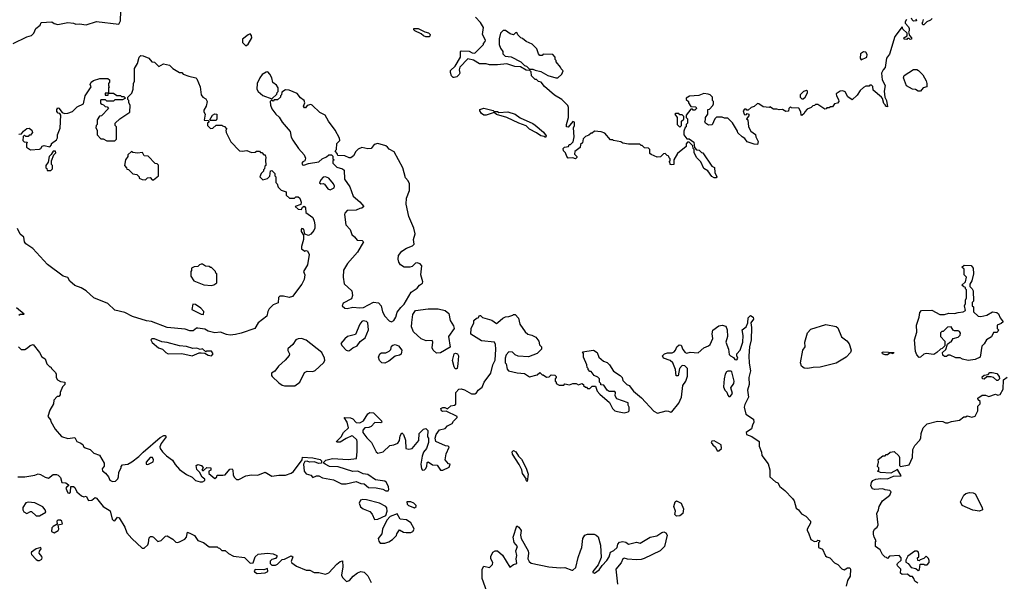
# Model space of a CAD drawing. Extents: x 2293830 to 2387798, y 66850 to 233222.
# Tile 42 of 192: x 2326672 to 2335311, y 155239 to 160164. Entities that reach past the tile are written whole.
import ezdxf

# ---------------------------------------------------------------- set-up
doc = ezdxf.new("R2010")
doc.units = 0

msp = doc.modelspace()

# ---------------------------------------------------------------- linework, layer by layer
at = {"layer": '0CON05XD'}
for points in [[(2326615, 159955.8), (2326735, 160012.9), (2326776, 160025), (2326795.7, 160045), (2326814, 160085), (2326851.2, 160115), (2326860.5, 160139.5), (2326953.6, 160143.6), (2326975, 160128.8), (2327005, 160122), (2327095, 160140), (2327144.1, 160134.1), (2327165, 160123.8), (2327195, 160128.6), (2327255, 160118.6), (2327345, 160149.2), (2327542.5, 160125), (2327555.3, 160155), (2327563.7, 160415)], [(2334453.6, 160166.4), (2334440, 160145), (2334441.7, 160131.7), (2334471.7, 160101.7), (2334477.5, 160085), (2334476.7, 160065), (2334470, 160055), (2334480, 160025), (2334497.5, 160005), (2334498.3, 159991.7), (2334485, 159990), (2334475, 160000), (2334461.7, 159998.3), (2334455, 159990), (2334431.7, 159991.7), (2334430, 160005), (2334458.3, 160021.7), (2334460, 160045), (2334421.7, 160081.7), (2334415, 160100), (2334351.2, 160015), (2334305, 159860), (2334277.5, 159825), (2334267, 159743), (2334247, 159723), (2334233.6, 159693.6), (2334238.8, 159635), (2334266.4, 159586.4), (2334257, 159537), (2334262.5, 159485), (2334276.7, 159455), (2334285, 159400), (2334270, 159405), (2334270, 159415), (2334255, 159430), (2334242.5, 159472.5), (2334232.5, 159485), (2334160, 159545), (2334157, 159577), (2334145, 159590), (2334131.7, 159588.3), (2334125, 159580), (2334095, 159580), (2334075, 159570), (2334046.7, 159543.3), (2334019.3, 159500.7), (2333975, 159460), (2333937, 159487), (2333915, 159532.5), (2333895, 159540), (2333872.3, 159537.7), (2333837, 159513), (2333837.5, 159495), (2333857.5, 159465), (2333860, 159445), (2333847, 159433), (2333820, 159425), (2333805, 159400), (2333785, 159400), (2333775, 159390), (2333755, 159390), (2333748.3, 159381.7), (2333735, 159380), (2333675, 159420), (2333655, 159420), (2333645, 159410), (2333631.7, 159408.3), (2333617, 159393), (2333580.7, 159379.3), (2333560, 159355), (2333555, 159340), (2333535, 159322.5), (2333530, 159325), (2333527, 159357), (2333508.3, 159388.3), (2333445, 159390), (2333435, 159400), (2333420, 159385), (2333418.3, 159361.7), (2333395, 159360), (2333365, 159377.5), (2333335, 159372.5), (2333315, 159380), (2333285, 159380), (2333255, 159400), (2333247.5, 159392.5), (2333195, 159400), (2333157, 159427), (2333145, 159427.5), (2333117, 159403), (2333090, 159395), (2333065, 159370), (2333051.7, 159371.7), (2333045, 159380), (2333031.7, 159378.3), (2333020, 159365), (2333030, 159335), (2333035, 159330), (2333048.3, 159331.7), (2333055, 159340), (2333070, 159335), (2333068.3, 159321.7), (2333050, 159295), (2333060, 159285), (2333067.5, 159225), (2333087, 159187), (2333127, 159157), (2333130, 159135), (2333150, 159095), (2333145, 159070), (2333115, 159072.5), (2333055, 159092.5), (2333033, 159123), (2333010, 159135), (2332971.7, 159171.7), (2332970, 159185), (2332925, 159260), (2332885, 159300), (2332855, 159300), (2332835, 159310), (2332785, 159310), (2332770, 159295), (2332748.3, 159241.7), (2332715, 159240), (2332690, 159255), (2332682.5, 159275), (2332690, 159285), (2332690, 159305), (2332710, 159335), (2332710, 159375), (2332725, 159380), (2332755, 159410), (2332760, 159425), (2332760, 159445), (2332750, 159455), (2332750, 159485), (2332730, 159505), (2332711.7, 159511.7), (2332675, 159517.5), (2332631.7, 159498.3), (2332548.3, 159491.7), (2332520, 159475), (2332520, 159465), (2332540, 159445), (2332540, 159435), (2332561.7, 159401.7), (2332605, 159400), (2332610, 159385), (2332595, 159370), (2332581.7, 159371.7), (2332575, 159380), (2332561.7, 159378.3), (2332520, 159325), (2332520, 159305), (2332530, 159295), (2332530, 159255), (2332520, 159245), (2332520, 159225), (2332511.7, 159218.3), (2332500, 159185), (2332500, 159155), (2332525, 159120), (2332545, 159120), (2332588.3, 159088.3), (2332591.7, 159041.7), (2332611.7, 159021.7), (2332635, 159020), (2332655, 159000), (2332666.4, 158996.4), (2332745, 158880), (2332768.3, 158868.3), (2332772.5, 158825), (2332790, 158785), (2332781.7, 158778.3), (2332765, 158777.5), (2332745, 158787.5), (2332709.3, 158839.3), (2332675, 158860), (2332648.3, 158918.3), (2332613.6, 158953.6), (2332590, 158995), (2332590, 159025), (2332580, 159035), (2332578.3, 159058.3), (2332545, 159090), (2332531.7, 159088.3), (2332520, 159075), (2332518.3, 159051.7), (2332445, 158990), (2332410, 158935), (2332410, 158895), (2332395, 158890), (2332380, 158895), (2332380, 158905), (2332370, 158915), (2332380, 158925), (2332380, 158945), (2332371.7, 158951.7), (2332368.3, 158968.3), (2332351.7, 158971.7), (2332335, 158990), (2332321.7, 158988.3), (2332295, 158960), (2332265, 158957.5), (2332211.7, 158981.7), (2332201.7, 158991.7), (2332200, 159025), (2332188.3, 159038.3), (2332155, 159040), (2332135, 159060), (2332125, 159060), (2332111.7, 159071.7), (2332015, 159072.5), (2331965, 159080), (2331945, 159092.5), (2331883, 159103), (2331875, 159110), (2331855, 159110), (2331805, 159170), (2331775, 159180), (2331715, 159187.5), (2331695, 159170), (2331685, 159170), (2331665, 159150), (2331635, 159140), (2331615, 159120), (2331610, 159085), (2331591.7, 159068.3), (2331588.3, 159041.7), (2331543, 159007), (2331540, 158985), (2331560, 158965), (2331560, 158955), (2331550, 158945), (2331525, 158952.5), (2331485, 158950), (2331472.5, 158965), (2331460, 158995), (2331442.5, 159015), (2331440, 159035), (2331453, 159047), (2331488.3, 159051.7), (2331491.7, 159068.3), (2331505, 159070), (2331527, 159093), (2331536.7, 159135), (2331532.5, 159215), (2331540, 159235), (2331540, 159265), (2331525, 159270), (2331485, 159220), (2331470, 159225), (2331470, 159245), (2331487.5, 159305), (2331487.5, 159395), (2331481.7, 159411.7), (2331430, 159465), (2331365, 159502.5), (2331277, 159577), (2331246.1, 159616.1), (2331223, 159623), (2331205, 159640), (2331195, 159640), (2331161.7, 159671.7), (2331160, 159705), (2331148.3, 159718.3), (2331115, 159720), (2331065, 159750), (2331015, 159752.5), (2330945, 159777.5), (2330865, 159766.7), (2330795, 159767.5), (2330765, 159777.5), (2330707, 159777), (2330655, 159807.5), (2330605, 159820), (2330533, 159747), (2330527.5, 159725), (2330532.5, 159695), (2330526.4, 159683.6), (2330506.1, 159663.9), (2330485, 159657.5), (2330475, 159657.5), (2330461.7, 159671.7), (2330450.7, 159700.7), (2330453, 159717), (2330493, 159757), (2330540, 159835), (2330540, 159885), (2330545, 159890), (2330615, 159887.5), (2330643, 159873), (2330665, 159870), (2330740, 159945), (2330740, 159955), (2330757, 159973), (2330757.5, 159985), (2330732.5, 160035), (2330740, 160095), (2330715, 160140), (2330670, 160185)], [(2334535, 160170), (2334540, 160155), (2334515, 160150), (2334501.7, 160161.7), (2334498.3, 160178.3)], [(2334677, 160173), (2334665, 160160), (2334630, 160145), (2334605, 160120), (2334595, 160120), (2334590, 160135), (2334597.5, 160142.5), (2334602, 160165)], [(2328655, 159933.8), (2328675, 159948.6), (2328707.5, 160005), (2328706.1, 160026.1), (2328695, 160038.8), (2328675, 160031.4), (2328627.8, 159992.2), (2328627.1, 159965), (2328655, 159933.8)], [(2330265, 160012.5), (2330235, 160013.3), (2330215, 160022.5), (2330195, 160040), (2330140, 160065), (2330130, 160075), (2330130, 160085), (2330167, 160087), (2330226.7, 160056.7), (2330257.7, 160047.7), (2330272.5, 160035), (2330271.7, 160018.3), (2330265, 160012.5)], [(2331395, 159652.5), (2331430, 159685), (2331440, 159715), (2331421.7, 159731.7), (2331418.3, 159748.3), (2331380, 159795), (2331380, 159805), (2331370, 159815), (2331370, 159835), (2331348.3, 159858.3), (2331265, 159860), (2331255, 159850), (2331235, 159850), (2331223, 159863), (2331208.3, 159908.3), (2331168.3, 159948.3), (2331115, 159972.5), (2331085, 160000), (2331070, 160005), (2331041.7, 160031.7), (2331035, 160050), (2331021.7, 160048.3), (2331005, 160030), (2330975, 160040), (2330935, 160070), (2330915, 160070), (2330890, 160045), (2330877.5, 159995), (2330880, 159945), (2330890, 159915), (2330910, 159885), (2330910, 159865), (2330930, 159845), (2330985, 159837.5), (2331070, 159795), (2331101.7, 159761.7), (2331120, 159755), (2331145, 159730), (2331175, 159730), (2331195, 159720), (2331245, 159710), (2331305, 159673.3), (2331375, 159652.5), (2331395, 159652.5)], [(2326665, 159160), (2326688.3, 159161.7), (2326703.6, 159186.4), (2326735, 159210), (2326755, 159212.5), (2326777.5, 159195), (2326782.5, 159175), (2326765, 159150), (2326755, 159150), (2326745, 159140), (2326725, 159140), (2326715, 159150), (2326701.7, 159138.3), (2326700, 159105), (2326711.7, 159091.7), (2326738.3, 159088.3), (2326730, 159075), (2326730, 159045), (2326765, 159022.5), (2326845, 159027.5), (2326856.4, 159033.6), (2326870, 159055), (2326885, 159060), (2326935, 159050), (2326950, 159065), (2326951.7, 159078.3), (2326995, 159110), (2327003, 159127), (2327003.8, 159155), (2327026.1, 159213.9), (2327032.5, 159325), (2327025, 159340), (2327010, 159345), (2326998.3, 159358.3), (2326997.5, 159375), (2327005, 159390), (2327015, 159387.5), (2327045, 159350), (2327065, 159342.5), (2327093, 159343), (2327135, 159357.5), (2327175, 159400), (2327232.5, 159425), (2327246.2, 159495), (2327297.5, 159575), (2327290, 159595), (2327300, 159615), (2327318.3, 159631.7), (2327375, 159647.5), (2327445, 159647.5), (2327460, 159635), (2327460, 159615), (2327450, 159605), (2327450, 159585), (2327457.5, 159575), (2327450, 159565), (2327450, 159520), (2327421.7, 159518.3), (2327421.7, 159501.7), (2327448.3, 159501.7), (2327450, 159520), (2327495, 159520), (2327525, 159500), (2327555, 159500), (2327565, 159490), (2327585, 159490), (2327600, 159475), (2327575, 159460), (2327505, 159460), (2327495, 159450), (2327435, 159450), (2327425, 159460), (2327385, 159460), (2327380, 159455), (2327381.7, 159431.7), (2327391.7, 159421.7), (2327408.3, 159418.3), (2327421.7, 159401.7), (2327438.3, 159398.3), (2327450, 159385), (2327388.3, 159321.7), (2327371.7, 159318.3), (2327350, 159285), (2327350, 159245), (2327343, 159237), (2327340, 159215), (2327350, 159195), (2327352.5, 159155), (2327385, 159120), (2327405, 159120), (2327435, 159100), (2327505, 159100), (2327520, 159115), (2327520, 159225), (2327510, 159235), (2327510, 159255), (2327550, 159295), (2327637, 159353), (2327640, 159415), (2327630, 159435), (2327630, 159455), (2327620, 159465), (2327620, 159485), (2327655, 159520), (2327667.5, 159555), (2327670, 159605), (2327680, 159625), (2327680, 159735), (2327705, 159780), (2327718.8, 159835), (2327735, 159848.8), (2327755, 159847.5), (2327803.3, 159825), (2327830, 159795), (2327855, 159790), (2327893, 159753), (2327933.9, 159776.1), (2327985, 159765.8), (2328015.9, 159735.9), (2328075, 159700), (2328095, 159700), (2328106.7, 159686.7), (2328155, 159668), (2328217.5, 159655), (2328226.7, 159645), (2328254, 159575), (2328262.5, 159505), (2328280, 159485), (2328305, 159470), (2328317.5, 159445), (2328307.5, 159405), (2328288.3, 159371.7), (2328287.5, 159355), (2328300, 159335), (2328291.7, 159281.7), (2328325, 159280), (2328330, 159275), (2328330, 159265), (2328320, 159255), (2328320, 159235), (2328345, 159210), (2328367, 159213), (2328395, 159240), (2328445, 159240), (2328451.7, 159231.7), (2328468.3, 159228.3), (2328490, 159205), (2328480, 159195), (2328482.5, 159175), (2328523.8, 159093.8), (2328600, 159015), (2328625, 159010), (2328665, 159016.7), (2328705, 159000), (2328737, 159003), (2328748.3, 159011.7), (2328775, 159010), (2328785, 159000), (2328795, 159000), (2328815, 158980), (2328825, 158980), (2328832.5, 158955), (2328827.5, 158935), (2328830, 158885), (2328821.7, 158878.3), (2328820, 158855), (2328811.7, 158848.3), (2328810, 158835), (2328790, 158815), (2328780, 158785), (2328805, 158760), (2328845, 158770), (2328867, 158793), (2328871.7, 158838.3), (2328885, 158840), (2328910, 158815), (2328910, 158795), (2328920, 158785), (2328920, 158735), (2328930, 158725), (2328940, 158695), (2328965, 158670), (2329010, 158655), (2329010, 158625), (2329038.3, 158598.3), (2329081.7, 158598.3), (2329095, 158610), (2329115, 158610), (2329128.3, 158598.3), (2329140, 158565), (2329138.3, 158541.7), (2329090, 158525), (2329115, 158502.5), (2329145, 158500), (2329151.7, 158518.3), (2329168.3, 158528.3), (2329180, 158515), (2329181.7, 158471.7), (2329245, 158430), (2329256.4, 158396.4), (2329262.5, 158365), (2329260, 158335), (2329253.6, 158316.4), (2329225, 158282.5), (2329205, 158272.5), (2329172.5, 158282.5), (2329165, 158327.5), (2329147, 158333), (2329140, 158325), (2329141.2, 158305), (2329162.5, 158275), (2329162.5, 158235), (2329143.9, 158173.9), (2329143.8, 158155), (2329173, 158133), (2329185, 158140), (2329198.3, 158138.3), (2329212.5, 158105), (2329197.5, 158015), (2329162.5, 157955), (2329172.5, 157925), (2329167.5, 157885), (2329146.7, 157845), (2329065, 157737.5), (2329035, 157727.5), (2328985, 157740), (2328955, 157740), (2328943, 157727), (2328938.3, 157681.7), (2328897, 157663), (2328860.7, 157629.3), (2328847.5, 157605), (2328840, 157565), (2328765, 157506.7), (2328735, 157456.2), (2328615, 157414), (2328565, 157402.5), (2328517, 157397)], [(2334055, 159812.5), (2334106.2, 159833.8), (2334109.3, 159859.3), (2334095, 159877.5), (2334075, 159882.5), (2334050, 159865), (2334047.5, 159825), (2334055, 159812.5)], [(2328885, 159470), (2328928.3, 159511.7), (2328930, 159525), (2328940, 159535), (2328940, 159565), (2328925, 159590), (2328893.8, 159613.8), (2328884, 159655), (2328867.3, 159687.3), (2328847.5, 159705), (2328835, 159704.2), (2328798.2, 159681.8), (2328777.5, 159655), (2328756, 159605), (2328753.8, 159555), (2328764.1, 159534.1), (2328805, 159497.5), (2328885, 159470)], [(2334555, 159536.7), (2334531.7, 159551.7), (2334505, 159553.3), (2334454.3, 159584.3), (2334426.7, 159655), (2334432.5, 159675), (2334513, 159727), (2334545, 159727.5), (2334559.3, 159719.3), (2334595, 159680), (2334627, 159627), (2334632.5, 159605), (2334630, 159575), (2334600, 159565), (2334575, 159537.5), (2334555, 159536.7)], [(2329935, 157513.8), (2329955, 157526.7), (2329972, 157555), (2329985, 157600), (2330015, 157641.2), (2330045, 157668.8), (2330105.9, 157774.1), (2330159.5, 157810.5), (2330180, 157835), (2330205, 157852.5), (2330210, 157865), (2330191.2, 157925), (2330198.8, 158005), (2330185, 158022.5), (2330158.3, 158031.7), (2330145, 158027.5), (2330115, 158000), (2330095, 157993.3), (2330046.1, 157993.9), (2330013, 158013), (2329997.7, 158037.7), (2329992, 158065), (2329996, 158095), (2330025, 158133.8), (2330065, 158161.2), (2330118.3, 158181.7), (2330132.5, 158195), (2330127.5, 158235), (2330142.5, 158285), (2330128.8, 158335), (2330086.8, 158436.8), (2330062.5, 158545), (2330065, 158600), (2330093.3, 158665), (2330092.5, 158725), (2330080.7, 158750.7), (2330057.3, 158777.3), (2330033.8, 158865), (2329957.5, 159005), (2329915, 159027.5), (2329900, 159045), (2329885, 159057.5), (2329815, 159077.5), (2329781.7, 159068.3), (2329756.4, 159033.6), (2329725, 159030), (2329675, 159042.5), (2329643, 159027), (2329620.7, 159009.3), (2329599.3, 158970.7), (2329577, 158953), (2329563, 158953), (2329525, 158970), (2329461.7, 158971.7), (2329460, 158985), (2329440, 159015), (2329450, 159025), (2329453, 159077), (2329480, 159105), (2329477.5, 159125), (2329440, 159195), (2329380, 159275), (2329352.5, 159325), (2329305, 159350), (2329237.5, 159415), (2329225, 159420), (2329195, 159412.5), (2329178.3, 159391.7), (2329171.7, 159391.7), (2329162.5, 159405), (2329172.5, 159435), (2329167.5, 159455), (2329135, 159477.5), (2329107.5, 159515), (2329037, 159547), (2329005, 159547.5), (2328971.7, 159528.3), (2328970, 159505), (2328960, 159495), (2328960, 159485), (2328935, 159460), (2328905, 159460), (2328895, 159450), (2328881.7, 159458.3), (2328870, 159445), (2328872.5, 159415), (2328885, 159382.5), (2328918, 159335), (2328948.2, 159308.2), (2328975, 159266.2), (2329044.1, 159184.1), (2329054.2, 159134.2), (2329067.3, 159107.3), (2329116.7, 159035), (2329168.8, 158978.8), (2329179.3, 158950.7), (2329173.3, 158926.7), (2329155, 158918), (2329147.1, 158905), (2329151.8, 158891.8), (2329165, 158888.6), (2329205, 158902.5), (2329295, 158916.7), (2329326.4, 158943.6), (2329365, 158960), (2329385, 158977.5), (2329408.3, 158978.3), (2329418.3, 158968.3), (2329420, 158945), (2329430, 158935), (2329420, 158925), (2329420, 158905), (2329455, 158870), (2329505, 158856.7), (2329517.5, 158845), (2329522.5, 158765), (2329568.3, 158698.3), (2329597.5, 158615), (2329656.4, 158566.4), (2329690, 158525), (2329675, 158510), (2329655, 158507.5), (2329625, 158492.5), (2329545, 158490), (2329523.9, 158466.1), (2329522.5, 158455), (2329533.6, 158363.6), (2329570, 158325), (2329585, 158280), (2329610, 158260), (2329631.7, 158231.7), (2329677, 158227), (2329687.5, 158215), (2329636.2, 158125), (2329548.8, 158025), (2329512.7, 157967.3), (2329509.2, 157905), (2329518.3, 157848.3), (2329585.8, 157785), (2329592, 157745), (2329583.9, 157716.1), (2329510.7, 157679.3), (2329502.5, 157655), (2329524.3, 157634.3), (2329545, 157630), (2329595, 157642.5), (2329656.4, 157636.4), (2329689.5, 157640.5), (2329775, 157686.2), (2329819.5, 157679.5), (2329844.2, 157654.2), (2329855, 157602.5), (2329875, 157563.8), (2329915, 157522), (2329935, 157513.8)], [(2333545, 159470), (2333562.5, 159485), (2333585, 159522.5), (2333585, 159537.5), (2333575, 159542.5), (2333550, 159535), (2333520, 159505), (2333520, 159485), (2333535, 159470), (2333545, 159470)], [(2328395, 159280), (2328345, 159280), (2328340, 159285), (2328363.6, 159326.4), (2328385, 159337.5), (2328400, 159335), (2328402.5, 159295), (2328395, 159280)], [(2331285, 159130), (2331275, 159140), (2331243.9, 159143.9), (2331205, 159172.5), (2331145, 159203.3), (2331115, 159232.5), (2331050, 159255), (2330946.4, 159306.4), (2330855, 159332.5), (2330835, 159350), (2330765, 159326.7), (2330745, 159326.7), (2330725, 159342.5), (2330710, 159365), (2330710, 159375), (2330745, 159386.7), (2330825, 159367.5), (2330835, 159360), (2330865, 159357.5), (2330875, 159350), (2330955, 159356.7), (2331020, 159335), (2331063, 159303), (2331173.6, 159253.6), (2331195, 159237.5), (2331266.4, 159176.4), (2331290, 159145), (2331285, 159130)], [(2332465, 159220), (2332480, 159235), (2332480, 159275), (2332498.3, 159291.7), (2332500, 159315), (2332485, 159330), (2332465, 159330), (2332455, 159340), (2332425, 159340), (2332420, 159335), (2332440, 159305), (2332440, 159245), (2332465, 159220)], [(2326945, 158840), (2326960, 158855), (2326960, 158885), (2326950, 158895), (2326950, 158925), (2326971.7, 158978.3), (2326990, 158995), (2326985, 159010), (2326965, 159010), (2326948.3, 158981.7), (2326930, 158965), (2326920, 158915), (2326900, 158885), (2326900, 158865), (2326908.3, 158858.3), (2326911.7, 158841.7), (2326945, 158840)], [(2327845, 158760), (2327890, 158795), (2327888.3, 158888.3), (2327878.3, 158898.3), (2327861.7, 158901.7), (2327798.3, 158968.3), (2327765, 158970), (2327748.3, 158998.3), (2327705, 158992.5), (2327665, 159000), (2327651.7, 159008.3), (2327621.7, 158978.3), (2327620, 158965), (2327600, 158935), (2327592.5, 158885), (2327610, 158865), (2327611.7, 158851.7), (2327625, 158850), (2327663, 158813), (2327700, 158805), (2327720, 158785), (2327720, 158775), (2327745, 158762.5), (2327775, 158760), (2327791.7, 158778.3), (2327815, 158780), (2327835, 158760), (2327845, 158760)], [(2329395, 158673.1), (2329431.1, 158688.9), (2329433.1, 158705), (2329425, 158723.8), (2329385, 158773.8), (2329355, 158786.2), (2329335, 158782.5), (2329315, 158760), (2329303, 158733), (2329315, 158723.3), (2329335, 158727.5), (2329345, 158722.5), (2329375, 158679.2), (2329395, 158673.1)], [(2328517, 157397), (2328485, 157402.5), (2328435, 157424.2), (2328385, 157418), (2328325, 157431.2), (2328295, 157450), (2328235, 157459.4), (2328222, 157458), (2328195, 157434), (2328165.9, 157434.1), (2328125, 157448.8), (2327965, 157466), (2327827, 157517), (2327785, 157522), (2327661.2, 157561.2), (2327595, 157596.2), (2327506.1, 157616.1), (2327446.1, 157676.1), (2327323.3, 157725), (2327255, 157786.7), (2327211.7, 157811.7), (2327155, 157833.8), (2327111.9, 157871.9), (2327095, 157904.3), (2327052.5, 157915), (2326915, 158016.7), (2326786.4, 158156.4), (2326725, 158197.5), (2326713.8, 158215), (2326708, 158258), (2326675, 158284), (2326651.3, 158331.3)], [(2328355, 157833.3), (2328375, 157837.5), (2328402.5, 157855), (2328400, 157935), (2328391.7, 157941.7), (2328390, 157955), (2328355, 157990), (2328345, 157990), (2328335, 158000), (2328303, 158003), (2328275, 158020), (2328265, 158020), (2328250, 158015), (2328235, 158000), (2328203, 157997), (2328180, 157985), (2328180, 157965), (2328172.5, 157955), (2328173.6, 157913.6), (2328200, 157875), (2328288.3, 157838.3), (2328355, 157833.3)], [(2334995, 157173.8), (2334945, 157186.7), (2334925, 157200), (2334885, 157200), (2334835, 157222.5), (2334818.3, 157221.7), (2334805, 157210), (2334785, 157210), (2334771.7, 157221.7), (2334770, 157245), (2334797, 157273), (2334811.7, 157318.3), (2334833, 157337), (2334845, 157340), (2334861.7, 157368.3), (2334905, 157380), (2334923.7, 157396.3), (2334925.6, 157415), (2334918.9, 157428.9), (2334905, 157436), (2334874.5, 157434.5), (2334861.2, 157441.2), (2334845, 157470), (2334811.7, 157468.3), (2334775, 157430), (2334761.7, 157428.3), (2334751.7, 157418.3), (2334750, 157385), (2334790, 157345), (2334790, 157305), (2334765, 157280), (2334750, 157275), (2334720, 157245), (2334691.7, 157228.3), (2334625, 157237.5), (2334605, 157230), (2334577, 157203), (2334565, 157202.5), (2334544.2, 157224.2), (2334532, 157255), (2334522, 157355), (2334542.5, 157425), (2334541.2, 157485), (2334564, 157555), (2334568.8, 157595), (2334585, 157613.8), (2334675, 157617.5), (2334745, 157580), (2334785, 157580), (2334825, 157590), (2334875, 157586.7), (2334905, 157597.5), (2334949.3, 157600.7), (2334970, 157615), (2334962.5, 157655), (2334970, 157675), (2334970, 157705), (2334980, 157725), (2334980, 157795), (2334970, 157805), (2334970, 157815), (2334955, 157820), (2334940, 157835), (2334970, 157865), (2334980, 157905), (2334960, 157925), (2334960, 157975), (2334940, 157995), (2334958.3, 158011.7), (2335021.7, 158008.3), (2335036.7, 157985), (2335040, 157935), (2335027, 157873), (2335010, 157845), (2335010, 157825), (2335030, 157805), (2335037.5, 157785), (2335040, 157695), (2335030, 157685), (2335030, 157655), (2335040, 157645), (2335041.7, 157601.7), (2335083, 157563), (2335105, 157560), (2335157, 157573), (2335208.3, 157601.7), (2335247, 157597), (2335260, 157585), (2335275, 157550), (2335300, 157515), (2335285, 157500), (2335250, 157485), (2335250, 157455), (2335260, 157445), (2335255, 157430), (2335245, 157420), (2335215, 157420), (2335198.3, 157381.7), (2335153.6, 157356.4), (2335135, 157320), (2335115, 157300), (2335100, 157205), (2335056.4, 157183.6), (2334995, 157173.8)], [(2326645, 157640), (2326710, 157585), (2326705, 157580), (2326675, 157580), (2326665, 157570)], [(2328285, 157580), (2328287.5, 157605), (2328260, 157635), (2328215, 157667.5), (2328191.7, 157668.3), (2328181.7, 157621.7), (2328265, 157582.5), (2328285, 157580)], [(2330328.6, 157238.6), (2330300.8, 157265), (2330292.2, 157285), (2330297.1, 157337.1), (2330290.5, 157350.5), (2330238.3, 157348.3), (2330195, 157365.6), (2330126.9, 157426.9), (2330110.9, 157470.9), (2330111.3, 157508.7), (2330121.2, 157578.8), (2330145, 157612.5), (2330255, 157628.9), (2330345, 157627.1), (2330403.9, 157613.9), (2330436.1, 157586.1), (2330448.8, 157525), (2330478.3, 157478.3), (2330484, 157455), (2330434, 157385), (2330447.7, 157292.3), (2330365, 157241.8), (2330328.6, 157238.6)], [(2329555, 157258.8), (2329565, 157263.3), (2329593.9, 157286.1), (2329632.5, 157305), (2329658.3, 157341.7), (2329703.3, 157375), (2329732.5, 157445), (2329726.7, 157505), (2329715, 157517.5), (2329685, 157522.5), (2329675, 157516.7), (2329655, 157492.5), (2329617.7, 157402.3), (2329547.5, 157385), (2329523.6, 157366.4), (2329490, 157325), (2329500, 157305), (2329535, 157266.2), (2329555, 157258.8)], [(2330407.7, 156427.7), (2330322.5, 156465), (2330316.7, 156495), (2330326.2, 156525), (2330354, 156566), (2330405, 156577.5), (2330425, 156602.5), (2330465, 156622.5), (2330477, 156643), (2330510, 156675), (2330510, 156685), (2330415, 156730), (2330385, 156727.5), (2330372.5, 156735), (2330367.5, 156755), (2330385, 156763.3), (2330403, 156763), (2330425, 156750), (2330455, 156777.5), (2330487, 156783), (2330498.3, 156791.7), (2330500, 156895), (2330525, 156923.3), (2330545, 156927.5), (2330575, 156917.5), (2330635, 156883.3), (2330666.4, 156883.6), (2330679.3, 156890.7), (2330693.3, 156915), (2330728.3, 156941.7), (2330746.7, 156985), (2330806.7, 157065), (2330823, 157137), (2330843, 157177), (2330850, 157275), (2330846.2, 157315), (2330837.5, 157335), (2330725, 157348.6), (2330630, 157405), (2330634, 157456), (2330657.5, 157505), (2330657.5, 157525), (2330680, 157545), (2330695, 157550), (2330705, 157570), (2330715, 157570), (2330733, 157553), (2330815, 157527.5), (2330855, 157500), (2330868.3, 157508.3), (2330910, 157545), (2330933, 157557), (2330965, 157560), (2330998.3, 157571.7), (2331005, 157580), (2331018.3, 157578.3), (2331047, 157547), (2331060, 157495), (2331107, 157427), (2331130, 157405), (2331165, 157396.7), (2331199.3, 157379.3), (2331227.5, 157345), (2331231.7, 157311.7), (2331250, 157295), (2331250, 157275), (2331213, 157237), (2331135, 157207.5), (2331045, 157212.5), (2331020, 157225), (2330997, 157247), (2330965, 157250), (2330940, 157225), (2330932.5, 157195), (2330932.5, 157155), (2330940, 157145), (2330948.3, 157098.3), (2330960, 157085), (2331037, 157067), (2331101.7, 157061.7), (2331145, 157032.5), (2331211.7, 157048.3), (2331235, 157070), (2331255, 157050), (2331265, 157050), (2331295, 157030), (2331318.3, 157031.7), (2331335, 157050), (2331367, 157047), (2331380, 157035), (2331380, 157025), (2331370, 157015), (2331370, 156995), (2331378.3, 156988.3), (2331380, 156975), (2331405, 156960), (2331445, 156960), (2331455, 156970), (2331495, 156962.5), (2331525, 156972.5), (2331555, 156972.5), (2331575, 156962.5), (2331605, 156972.5), (2331620, 156965), (2331620, 156955), (2331635, 156940), (2331645, 156940), (2331655, 156930), (2331675, 156930), (2331695, 156950), (2331725, 156950), (2331740, 156905), (2331760.7, 156880.7), (2331846.4, 156806.4), (2331872.5, 156755), (2331895, 156732.5), (2331917, 156727), (2331975, 156716.7), (2332010, 156725), (2332020, 156735), (2332020, 156765), (2332010, 156785), (2332010, 156805), (2331910.5, 156840.5), (2331896.7, 156865), (2331900, 156895), (2331895, 156902.5), (2331845, 156903.3), (2331827.5, 156915), (2331798.3, 156958.3), (2331771.7, 156961.7), (2331770, 156975), (2331760, 156985), (2331760, 157015), (2331745, 157030), (2331713.6, 157043.6), (2331685, 157080), (2331675, 157080), (2331660, 157095), (2331660, 157105), (2331650, 157115), (2331647, 157137), (2331617.5, 157205), (2331617.5, 157237.5), (2331610, 157250), (2331707, 157267), (2331737.5, 157245), (2331753.6, 157203.6), (2331795, 157170), (2331826.4, 157156.4), (2331846.1, 157136.1), (2331880.7, 157080.7), (2331940, 157045), (2331957, 157027), (2331965, 157000), (2332000, 156965), (2332020, 156955), (2332057, 156907), (2332126.4, 156846.4), (2332235, 156731.2), (2332267.7, 156712.3), (2332345, 156734), (2332365, 156732), (2332385, 156721.2), (2332395, 156723.8), (2332455, 156800), (2332477.5, 156855), (2332490, 156955), (2332517, 156993), (2332531.7, 157038.3), (2332530, 157105), (2332508.3, 157128.3), (2332485, 157130), (2332462.5, 157105), (2332448.3, 157041.7), (2332431.7, 157041.7), (2332427, 157097), (2332402.5, 157155), (2332380, 157175), (2332320, 157195), (2332312.5, 157215), (2332330, 157235), (2332355, 157243.3), (2332396.4, 157243.6), (2332415, 157252.5), (2332427.5, 157265), (2332437.5, 157295), (2332458.3, 157311.7), (2332475, 157310), (2332491.7, 157271.7), (2332510, 157245), (2332525, 157240), (2332555, 157247.5), (2332626.1, 157243.9), (2332675, 157287.5), (2332715, 157302.5), (2332730, 157315), (2332753, 157367), (2332748.8, 157408.8), (2332755, 157440), (2332805, 157480), (2332836.4, 157486.4), (2332866.4, 157476.4), (2332880, 157445), (2332882.5, 157385), (2332867.5, 157335), (2332892.5, 157275), (2332898.3, 157228.3), (2332910, 157215), (2332935, 157202.5), (2332947.5, 157185), (2332965, 157180), (2332973.3, 157195), (2332963.3, 157215), (2332963.8, 157235), (2332992.9, 157267.1), (2333018, 157335), (2333020, 157395), (2333010, 157445), (2333045, 157470), (2333060, 157505), (2333065, 157550), (2333085, 157570), (2333107.5, 157555), (2333111.7, 157538.3), (2333087.5, 157505), (2333092.5, 157465), (2333090, 157355), (2333076.4, 157293.6), (2333070.8, 157215), (2333071.2, 157151.2), (2333083.8, 157085), (2333070, 157025), (2333072.5, 156965), (2333057.5, 156915), (2333066.7, 156855), (2333035, 156790), (2333029.6, 156765), (2333044.4, 156704.4), (2333111.7, 156661.7), (2333112.5, 156635), (2333103, 156607), (2333092.5, 156575), (2333046.7, 156545), (2333050, 156525), (2333095, 156510), (2333160, 156465), (2333160, 156425), (2333181.7, 156371.7), (2333183.6, 156343.6), (2333238.3, 156268.3), (2333255, 156217.5), (2333254, 156155), (2333302.7, 156112.7), (2333325, 156101.2), (2333340.6, 156070.6), (2333386.7, 156035), (2333452.5, 155965), (2333467.5, 155945), (2333485, 155880), (2333506.4, 155866.4), (2333531.7, 155831.7), (2333569.5, 155809.5), (2333610, 155765), (2333611.7, 155748.3), (2333580, 155695), (2333580, 155685), (2333592.5, 155665), (2333612.5, 155605), (2333645, 155587.5), (2333665, 155590), (2333675, 155600), (2333688.3, 155598.3), (2333690, 155585), (2333680, 155575), (2333680, 155535), (2333715, 155520), (2333743.6, 155463.6), (2333755, 155452.5), (2333780, 155445), (2333820.7, 155400.7), (2333850, 155385), (2333885, 155347.5), (2333905, 155340), (2333935, 155357.5), (2333957, 155357), (2333962.5, 155345), (2333957.5, 155285), (2333936.7, 155245), (2333922.5, 155195)], [(2333586.2, 157106.2), (2333555, 157108.8), (2333531.8, 157125), (2333521.6, 157155), (2333542.4, 157265), (2333563.8, 157295), (2333561, 157335), (2333582.9, 157417.1), (2333615, 157450.4), (2333745, 157490.9), (2333835, 157473.3), (2333850.7, 157460.7), (2333882.7, 157382.7), (2333928.3, 157348.3), (2333950.3, 157320.3), (2333966.3, 157266.3), (2333961.9, 157245), (2333925, 157205.7), (2333835, 157152.1), (2333695, 157118.2), (2333635, 157113.8), (2333586.2, 157106.2)], [(2328355, 157217.5), (2328370, 157235), (2328355, 157256.2), (2328315, 157256.7), (2328305, 157250), (2328276.1, 157276.1), (2328255, 157272.5), (2328225, 157283.8), (2328191.7, 157281.7), (2328135, 157298.8), (2328075, 157303.3), (2327965, 157333.8), (2327917.7, 157337.7), (2327855, 157366), (2327830, 157365), (2327823.3, 157355), (2327835, 157332.5), (2327890, 157285), (2327923.6, 157273.6), (2327952.5, 157245), (2327975, 157233.3), (2328095, 157236.7), (2328185, 157217.5), (2328245, 157242.5), (2328265, 157242.5), (2328295, 157240), (2328325, 157222.5), (2328355, 157217.5)], [(2329085, 156953.8), (2329130, 156985), (2329170.7, 157069.3), (2329195, 157082.5), (2329245, 157080), (2329265, 157086.7), (2329336.4, 157153.6), (2329350, 157175), (2329347.5, 157195), (2329324.2, 157245), (2329185, 157353.3), (2329145, 157368.8), (2329115, 157366.2), (2329093.9, 157356.1), (2329067.5, 157315), (2329023.6, 157276.4), (2329023, 157263), (2329040, 157235), (2329035, 157220), (2329001.7, 157178.3), (2328942.5, 157125), (2328909.3, 157080.7), (2328880, 157065), (2328880, 157045), (2328887.5, 157035), (2328945, 156980), (2328975, 156960), (2328995, 156954), (2329085, 156953.8)], [(2326660, 157295), (2326685, 157272.5), (2326717, 157273), (2326740, 157285), (2326763, 157307), (2326790, 157315), (2326846.1, 157246.1), (2326865, 157207.5), (2326895, 157190), (2326910, 157145), (2326935, 157120), (2326945, 157120), (2326950, 157105), (2326985, 157070), (2326992.5, 157055), (2326992.5, 157025), (2327002.5, 157005), (2327030.7, 156990.7), (2327067.5, 156985), (2327066.7, 156965), (2327046.7, 156945), (2327027.5, 156895), (2327027, 156873), (2327015, 156860), (2327001.7, 156858.3), (2326971.7, 156828.3), (2326967.5, 156795), (2326935, 156740), (2326917.5, 156685), (2326942.5, 156655), (2326945, 156640), (2326982.7, 156572.7), (2327038.3, 156508.3), (2327095, 156491.2), (2327155, 156500), (2327172.5, 156465), (2327203, 156453), (2327225, 156440), (2327231.7, 156421.7), (2327245, 156410), (2327290, 156395), (2327321.7, 156361.7), (2327372.5, 156345), (2327412.5, 156275), (2327411.7, 156248.3), (2327396.2, 156225), (2327398.8, 156208.8), (2327425, 156187.5), (2327450, 156155), (2327461.1, 156125), (2327485, 156113.1), (2327512.1, 156117.9), (2327532.8, 156137.2), (2327540, 156155), (2327542.8, 156197.2), (2327562.5, 156235), (2327563, 156247), (2327575, 156260), (2327620, 156265), (2327655, 156286), (2327716.9, 156333.1), (2327755, 156372.5), (2327905, 156500), (2327935, 156517.5), (2327947, 156517), (2327956.7, 156505), (2327912.5, 156447.5), (2327902.3, 156417.7), (2327904, 156405), (2327924.4, 156374.4), (2327959.3, 156339.3), (2328011.2, 156301.2), (2328035, 156264), (2328075, 156220.8), (2328135, 156174.2), (2328183.6, 156153.6), (2328215, 156123.3), (2328255, 156110), (2328275, 156110), (2328295, 156122.5), (2328297.5, 156135), (2328273.6, 156153.6), (2328250, 156195), (2328225, 156220), (2328220, 156255), (2328235, 156262.5), (2328267.5, 156255), (2328282.5, 156235), (2328270, 156215), (2328275, 156210), (2328285, 156210), (2328313, 156237), (2328350, 156235), (2328350, 156215), (2328330, 156205), (2328330, 156185), (2328385, 156140), (2328400, 156155), (2328405, 156170), (2328455, 156168.8), (2328475, 156174), (2328515, 156223.3), (2328535, 156226.7), (2328543, 156213), (2328543.9, 156173.9), (2328553, 156153), (2328573, 156133), (2328593, 156133), (2328655, 156162.5), (2328705, 156172.5), (2328761.7, 156168.3), (2328825, 156196.2), (2328885, 156160), (2328945, 156170), (2329005, 156170), (2329055, 156187.5), (2329075, 156202.5), (2329150, 156305), (2329151.7, 156328.3), (2329245, 156322.5), (2329307, 156307), (2329320, 156295), (2329320, 156275), (2329295, 156273.3), (2329255, 156287.5), (2329215, 156283.3), (2329195, 156292.5), (2329175, 156290), (2329163.3, 156266.7), (2329167.5, 156205), (2329185, 156180), (2329225, 156170), (2329245, 156150), (2329275, 156162.5), (2329295, 156162.5), (2329330, 156145), (2329425, 156128), (2329495, 156093.3), (2329535, 156093.3), (2329625, 156113.3), (2329665, 156097.5), (2329694, 156094), (2329731.8, 156061.8), (2329798.8, 156058.8), (2329857, 156047), (2329885, 156032.5), (2329905, 156032.5), (2329910, 156045), (2329907, 156067), (2329890, 156105), (2329875, 156117.5), (2329795, 156130), (2329725, 156176.2), (2329685, 156182.5), (2329640, 156205), (2329595, 156202.5), (2329465, 156242.9), (2329390, 156245), (2329352.5, 156265), (2329340, 156275), (2329340, 156285), (2329358.3, 156301.7), (2329415, 156316.2), (2329555, 156307.5), (2329626.7, 156315), (2329633.9, 156376.1), (2329633.1, 156465), (2329628.5, 156478.5), (2329595, 156512.5), (2329585, 156513.3), (2329535, 156490), (2329485, 156460), (2329455, 156460), (2329450, 156465), (2329493, 156507), (2329512.5, 156545), (2329556.7, 156585), (2329544, 156634), (2329520, 156675), (2329575, 156673.3), (2329595, 156663.3), (2329625, 156632.5), (2329655, 156630), (2329687.5, 156645), (2329725, 156707.5), (2329745, 156718.8), (2329777.5, 156715), (2329847.5, 156645), (2329850, 156635), (2329841.7, 156628.3), (2329788.3, 156631.7), (2329755, 156597.5), (2329735, 156587.5), (2329700, 156585), (2329683.3, 156565), (2329683.3, 156545), (2329691.7, 156531.7), (2329717, 156497), (2329760, 156455), (2329800, 156375), (2329813, 156363), (2329860, 156375), (2329919.3, 156430.7), (2329955.7, 156434.3), (2329989.3, 156450.7), (2330003.8, 156475), (2330010, 156515), (2330025, 156540), (2330040, 156525), (2330057, 156477), (2330060, 156405), (2330085, 156397.5), (2330115, 156402.5), (2330172.5, 156475), (2330176.7, 156535), (2330215, 156572.5), (2330235, 156577.5), (2330251.7, 156561.7), (2330250, 156505), (2330260, 156495), (2330260, 156455), (2330242.5, 156405), (2330215, 156370), (2330203.3, 156335), (2330192, 156265), (2330196.7, 156225), (2330205, 156213.8), (2330225, 156216.7), (2330233.3, 156225), (2330243.3, 156245), (2330248.3, 156281.7), (2330255, 156287.5), (2330295, 156260), (2330336.1, 156256.1), (2330363.6, 156213.6), (2330385, 156212.5), (2330439.3, 156240.7), (2330450, 156265), (2330435, 156270), (2330403.6, 156303.6), (2330414.2, 156355.8), (2330440, 156415), (2330430, 156425), (2330407.7, 156427.7)], [(2329875, 157153.1), (2329848.8, 157155), (2329828.1, 157175), (2329820.5, 157205), (2329833.1, 157235), (2329845, 157243.5), (2329885, 157243.3), (2329915, 157256.8), (2329929, 157271), (2329935, 157300), (2329945, 157310), (2329965, 157315.8), (2329996.7, 157305), (2330026, 157265), (2330018.1, 157231.9), (2330005, 157222), (2329965, 157214.3), (2329910.6, 157169.4), (2329875, 157153.1)], [(2334285, 157224.6), (2334264.7, 157224.7), (2334243.7, 157233.7), (2334240, 157245), (2334249.1, 157250.9), (2334342.5, 157245), (2334335, 157233.3), (2334308.3, 157241.7), (2334285, 157224.6)], [(2330505, 157102.5), (2330493.6, 157103.6), (2330485, 157120), (2330470, 157175), (2330483.3, 157235), (2330495, 157240), (2330513, 157233), (2330522.5, 157215), (2330517.5, 157145), (2330510, 157105), (2330505, 157102.5)], [(2332905, 156860), (2332926.2, 156885), (2332912.5, 156935), (2332938.8, 156975), (2332940, 156995), (2332920, 157075), (2332911.7, 157081.7), (2332885, 157082.5), (2332873.6, 157076.4), (2332862.5, 157055), (2332852.5, 157015), (2332847.5, 156945), (2332860, 156915), (2332877, 156897), (2332885, 156870), (2332895, 156860), (2332905, 156860)], [(2335255, 157000), (2335245, 157000), (2335217, 157027), (2335195, 157032.5), (2335158.3, 157031.7), (2335135, 157012.5), (2335120, 157015), (2335118.3, 157031.7), (2335135, 157047.5), (2335168.3, 157051.7), (2335185, 157070), (2335205, 157070), (2335245, 157060), (2335267.5, 157035), (2335270, 157015), (2335255, 157000)], [(2334553, 155223), (2334525, 155240), (2334517.5, 155265), (2334505, 155280), (2334485, 155280), (2334461.7, 155301.7), (2334415, 155300), (2334401.7, 155311.7), (2334402.5, 155345), (2334373.6, 155373.6), (2334370, 155385), (2334373.6, 155396.4), (2334407, 155423), (2334407.5, 155445), (2334390, 155465), (2334305, 155460), (2334285, 155440), (2334278.3, 155448.3), (2334265, 155450), (2334242.5, 155475), (2334222.5, 155515), (2334180, 155545), (2334180, 155585), (2334187.5, 155595), (2334170, 155625), (2334162.5, 155652.5), (2334162.5, 155675), (2334172.5, 155695), (2334196.9, 155713.1), (2334204.4, 155735), (2334192.5, 155835), (2334207.5, 155865), (2334212.5, 155895), (2334242.5, 155945), (2334306.2, 155995), (2334318, 156025), (2334305.5, 156035.5), (2334265, 156040.5), (2334245, 156050), (2334175.6, 156044.4), (2334155, 156050.6), (2334139.4, 156075), (2334145.5, 156104.5), (2334156.9, 156123.1), (2334184.3, 156135.7), (2334225, 156141.9), (2334285, 156138.6), (2334340, 156160), (2334407.5, 156162.5), (2334375, 156220), (2334315, 156187.5), (2334225, 156192.5), (2334200, 156205), (2334210, 156215), (2334210, 156235), (2334200, 156245), (2334207.5, 156285), (2334203, 156307), (2334245, 156340), (2334265, 156340), (2334275, 156350), (2334285, 156350), (2334308.3, 156371.7), (2334345, 156377.5), (2334385, 156340), (2334392.5, 156325), (2334392.5, 156255), (2334400, 156245), (2334475, 156260), (2334506.7, 156325), (2334507.5, 156395), (2334525, 156430), (2334567.5, 156475), (2334577.5, 156495), (2334582.5, 156535), (2334600, 156585), (2334635, 156620), (2334725, 156642.5), (2334771.7, 156641.7), (2334795, 156630), (2334815, 156630), (2334848.3, 156641.7), (2334917, 156653), (2334955, 156680), (2334975, 156680), (2334985, 156690), (2335025, 156677.5), (2335055, 156687.5), (2335077.5, 156735), (2335080, 156775), (2335100, 156795), (2335100, 156815), (2335081.7, 156831.7), (2335080, 156845), (2335118.3, 156871.7), (2335145, 156872.5), (2335175, 156860), (2335235, 156880), (2335255, 156872.5), (2335275, 156877.5), (2335300, 156925), (2335303, 157007), (2335335, 157030)], [(2332791.7, 156381.7), (2332805, 156383.3), (2332828.8, 156405), (2332826.7, 156435), (2332765, 156470), (2332745, 156467.5), (2332740, 156455), (2332752.5, 156435), (2332777.5, 156415), (2332791.7, 156381.7)], [(2331125, 156113.3), (2331113.8, 156125), (2331120, 156135), (2331084.2, 156185), (2331077.5, 156217.5), (2331054.3, 156264.3), (2330996.7, 156355), (2330993.8, 156375), (2331005, 156386.7), (2331025, 156373.3), (2331047.5, 156337.5), (2331075, 156308.8), (2331115, 156230), (2331132.3, 156177.7), (2331125, 156113.3)], [(2327795, 156263.3), (2327842.5, 156287.5), (2327846, 156305), (2327835.6, 156325.6), (2327815, 156323.8), (2327781.2, 156285), (2327780, 156265), (2327795, 156263.3)], [(2326654.3, 156154.3), (2326715.8, 156154.2), (2326805, 156170), (2326835, 156182.5), (2326855, 156176.7), (2326895, 156151.2), (2326925, 156143.3), (2326965.5, 156174.5), (2326995, 156176.9), (2327009.8, 156169.8), (2327029.1, 156149.1), (2327040, 156105), (2327075, 156102.5), (2327100, 156085), (2327100, 156075), (2327085, 156067.5), (2327076.7, 156055), (2327095, 156014.2), (2327105, 156010.6), (2327118, 156022), (2327120, 156070), (2327145, 156070), (2327155, 156062.5), (2327174.3, 156025), (2327215, 155987.1), (2327235, 155980), (2327256.2, 155986.2), (2327275, 155948.8), (2327305, 155950.8), (2327335, 155973.3), (2327345, 155966.7), (2327404.1, 155894.1), (2327465, 155858), (2327483.8, 155785), (2327495, 155772.5), (2327505, 155770), (2327529.3, 155800.7), (2327545, 155796.7), (2327594.5, 155715), (2327610.6, 155665), (2327655, 155613.3), (2327745, 155530), (2327765, 155530), (2327795, 155560), (2327803, 155577), (2327808.3, 155621.7), (2327818.3, 155631.7), (2327835, 155632.5), (2327846.1, 155626.1), (2327885, 155586.7), (2327913, 155597), (2327950, 155635), (2327965, 155636.7), (2328015, 155610), (2328042.9, 155582.9), (2328055, 155580), (2328075, 155584.2), (2328121.2, 155608.8), (2328133.8, 155625), (2328145, 155670), (2328176, 155656), (2328205, 155640), (2328235.9, 155595.9), (2328285, 155580), (2328335, 155542.5), (2328405, 155540), (2328411.7, 155531.7), (2328425, 155530), (2328445, 155510), (2328475, 155510), (2328504.2, 155484.2), (2328549.1, 155459.1), (2328645, 155446.7), (2328695, 155396.7), (2328719.3, 155400.7), (2328738.8, 155455), (2328765, 155478), (2328845, 155486.2), (2328895, 155480), (2328927.5, 155465), (2328927, 155453), (2328915, 155440), (2328885, 155430), (2328870, 155415), (2328870, 155395), (2328885, 155380), (2328915, 155380), (2328935, 155390), (2328975, 155430), (2328995, 155432.5), (2329055, 155462.5), (2329067.5, 155455), (2329053, 155413), (2329060.7, 155400.7), (2329101.7, 155371.7), (2329185, 155337.5), (2329217, 155337), (2329255, 155317.5), (2329295, 155316.2), (2329355, 155301.2), (2329385, 155314), (2329455, 155390), (2329485, 155412.5), (2329505, 155417.5), (2329507.5, 155365), (2329493.9, 155293.9), (2329503.6, 155273.6), (2329538.3, 155238.3), (2329565, 155247.5), (2329596.7, 155285), (2329636.7, 155313.3), (2329665, 155326), (2329695, 155319.2), (2329726.6, 155286.6), (2329755, 155230)], [(2329785, 155780), (2329815, 155783.8), (2329883.3, 155816.7), (2329896.2, 155855), (2329892.3, 155882.3), (2329883.8, 155895), (2329827.5, 155925), (2329714.3, 155954.3), (2329683, 155957), (2329660.9, 155949.1), (2329650.4, 155925), (2329662.7, 155892.7), (2329685, 155874), (2329745, 155850), (2329765, 155827.5), (2329785, 155780)], [(2335095, 155854.2), (2335035, 155863.3), (2334942.9, 155905), (2334925.8, 155935), (2334955.5, 155994.5), (2334975, 156008.6), (2335005, 156017.5), (2335036.7, 156015), (2335054.4, 156005), (2335117.5, 155885), (2335118.8, 155865), (2335095, 155854.2)], [(2326815, 155812.9), (2326845, 155813.8), (2326900, 155845), (2326896, 155865), (2326875, 155892.5), (2326803.9, 155926.1), (2326745, 155933.3), (2326725, 155927.5), (2326699.6, 155885), (2326698.9, 155865), (2326708.6, 155848.6), (2326735, 155833.1), (2326765, 155850.8), (2326775, 155850), (2326815, 155812.9)], [(2330135, 155882.5), (2330150, 155895), (2330150, 155905), (2330130, 155925), (2330105, 155936.7), (2330070, 155935), (2330072.5, 155915), (2330082.5, 155905), (2330135, 155882.5)], [(2332435, 155811.1), (2332420, 155825), (2332425.6, 155855), (2332412.5, 155895), (2332422.9, 155935), (2332435, 155944), (2332475.6, 155925), (2332495.4, 155875), (2332491.1, 155835), (2332465, 155814.4), (2332435, 155811.1)], [(2326975, 155663.5), (2327010, 155685), (2327016.2, 155695), (2327010, 155735), (2327046.7, 155743.3), (2327040, 155765), (2327030, 155775), (2327006.7, 155775), (2326998.8, 155765), (2327000, 155740), (2326965, 155720.6), (2326955, 155708.8), (2326950, 155675), (2326975, 155663.5)], [(2329875, 155573.8), (2329910, 155585), (2329943, 155607), (2329978.3, 155641.7), (2329980, 155655), (2330005, 155690), (2330040.8, 155670.8), (2330063.9, 155666.1), (2330105, 155666.7), (2330122.5, 155675), (2330133.3, 155695), (2330131.2, 155705), (2330102.3, 155752.3), (2330065, 155778), (2330010, 155785), (2329985, 155830), (2329923.8, 155806.2), (2329893.9, 155776.1), (2329855.8, 155695), (2329850, 155655), (2329818, 155615), (2329822.4, 155592.4), (2329834.4, 155574.4), (2329875, 155573.8)], [(2330770.6, 155150.6), (2330728.9, 155265), (2330730, 155345), (2330745, 155372.5), (2330795, 155360), (2330820, 155385), (2330823.3, 155405), (2330806.5, 155436.5), (2330804.4, 155455.6), (2330824.5, 155495.5), (2330845, 155507.4), (2330865, 155507.4), (2330909.2, 155469.2), (2330973.6, 155363.6), (2331005, 155386.9), (2331034.2, 155395.8), (2331029.3, 155435), (2331034.3, 155465), (2331025.8, 155505), (2331039.2, 155545), (2331009.3, 155579.3), (2331003, 155625), (2331035, 155726.5), (2331050.6, 155715), (2331071.2, 155685), (2331066.9, 155645), (2331070.6, 155615), (2331131.9, 155505), (2331135.8, 155485), (2331129.1, 155435), (2331142.2, 155412.2), (2331159.2, 155399.2), (2331315, 155366.2), (2331415, 155356.2), (2331455, 155361.5), (2331515, 155335.6), (2331525, 155336.7), (2331551.1, 155358.9), (2331571.9, 155448.1), (2331593.5, 155506.5), (2331603.2, 155536.8), (2331612, 155615), (2331630.4, 155645), (2331655, 155653.8), (2331711.9, 155651.9), (2331730.5, 155645), (2331747.7, 155627.7), (2331766.8, 155555), (2331773.3, 155446.7), (2331746.9, 155383.1), (2331701.2, 155325), (2331700, 155315), (2331715, 155310.8), (2331755, 155339.2), (2331781.5, 155378.5), (2331825, 155422.3), (2331844.7, 155455), (2331856.2, 155493.8), (2331885, 155509.5), (2331913.1, 155536.9), (2331921.2, 155565), (2331935, 155582.5), (2331965, 155587.5), (2331991.7, 155581.7), (2332015, 155563.3), (2332085, 155581.2), (2332115, 155573.8), (2332205, 155627.5), (2332262.7, 155637.3), (2332305, 155668), (2332325, 155671.9), (2332342, 155665), (2332354, 155645), (2332330, 155545), (2332292.5, 155505), (2332149.7, 155440.3), (2332125, 155430.8), (2332085, 155427.1), (2332005, 155432.5), (2331975, 155442.9), (2331965, 155436.2), (2331950.3, 155399.7), (2331903.4, 155345), (2331915.7, 155215)], [(2326830.6, 155420.6), (2326845, 155421.6), (2326865, 155433.9), (2326867.7, 155445), (2326865, 155456.9), (2326842.5, 155485), (2326845.7, 155504.3), (2326858.8, 155525), (2326856.7, 155536.7), (2326815, 155524), (2326775.7, 155495), (2326772.3, 155485), (2326775, 155473.1), (2326815, 155429.1), (2326830.6, 155420.6)], [(2334555, 155332.5), (2334567, 155343), (2334571.7, 155388.3), (2334605, 155390), (2334613, 155383), (2334635, 155382.5), (2334652.5, 155405), (2334651.7, 155421.7), (2334645, 155440), (2334625, 155460), (2334605, 155440), (2334571.7, 155428.3), (2334565, 155420), (2334551.7, 155421.7), (2334550, 155445), (2334560, 155455), (2334562.5, 155475), (2334557.5, 155495), (2334545, 155502.5), (2334525, 155502.5), (2334465, 155460), (2334447.5, 155425), (2334448.3, 155408.3), (2334466.4, 155396.4), (2334495, 155360), (2334535, 155350), (2334555, 155332.5)], [(2328755, 155307.5), (2328825, 155312.5), (2328850, 155325), (2328845, 155350), (2328815, 155340), (2328738.3, 155341.7), (2328728.3, 155331.7), (2328730.7, 155320.7), (2328755, 155307.5)]]:
    msp.add_lwpolyline(points, dxfattribs=at)

doc.saveas('drawing.dxf')
